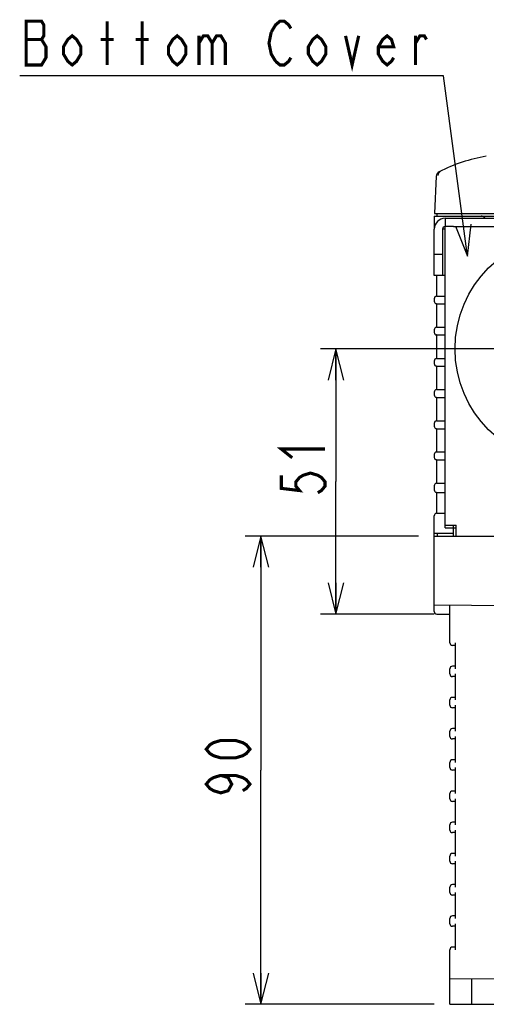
# Model space of a CAD drawing. Extents: x 30 to 410, y 35 to 287.
# Tile 1 of 23: x 33 to 63, y 43 to 106. Entities that reach past the tile are written whole.
import ezdxf

# ---------------------------------------------------------------- set-up
doc = ezdxf.new("R2010")
doc.units = 0
doc.header["$LTSCALE"] = 23.1
doc.layers.get('0').update_dxf_attribs({"linetype": 'CONTINUOUS'})
doc.layers.add('ALL_DIM', color=7, linetype='CONTINUOUS')
doc.layers.add('ALL_NOTE', color=7, linetype='CONTINUOUS')
doc.dimstyles.get("Standard").update_dxf_attribs({"dimtxt": 2.5, "dimasz": 2.5, "dimexe": 1.25, "dimexo": 0.625, "dimtad": 1, "dimcen": 2.5, "dimazin": 3, "dimtfac": 1, "dimtmove": 0, "dimatfit": 3})

# ---------------------------------------------------------------- blocks, each defined once
blk = doc.blocks.new('_OPEN')
at = {"color": 0, "linetype": 'BYBLOCK'}
for p, q in [((0, 0), (-1, 0.25)), ((-1, -0.25), (0, 0)), ((-1, 0), (0, 0))]:
    blk.add_line(p, q, dxfattribs=at)
blk = doc.blocks.new('*D3')
at = {"layer": 'ALL_DIM', "color": 2, "linetype": 'CONTINUOUS'}
for p, q in [((58.579, 73.405), (47.485, 73.405)), ((48.485, 73.405), (48.485, 58.405)), ((48.485, 43.405), (48.485, 58.405)), ((59.579, 43.405), (47.485, 43.405))]:
    blk.add_line(p, q, dxfattribs=at)
at = {"layer": 'ALL_DIM', "color": 2, "linetype": 'CONTINUOUS', "xscale": 2, "yscale": 2, "zscale": 2}
for p, rotation in [((48.485, 73.405), 90), ((48.485, 43.405), 270)]:
    blk.add_blockref('_OPEN', p, dxfattribs=dict(at, rotation=rotation))
blk = doc.blocks.new('*D30')
at = {"layer": 'ALL_DIM', "color": 2, "linetype": 'CONTINUOUS'}
for p, q in [((67.246, 85.405), (52.291, 85.405)), ((53.291, 85.405), (53.291, 76.905)), ((53.291, 68.405), (53.291, 76.905)), ((59.579, 68.405), (52.291, 68.405))]:
    blk.add_line(p, q, dxfattribs=at)
at = {"layer": 'ALL_DIM', "color": 2, "linetype": 'CONTINUOUS', "xscale": 2, "yscale": 2, "zscale": 2}
for p, rotation in [((53.291, 85.405), 90), ((53.291, 68.405), 270)]:
    blk.add_blockref('_OPEN', p, dxfattribs=dict(at, rotation=rotation))

msp = doc.modelspace()

# ---------------------------------------------------------------- linework, layer by layer
at = {"color": 7, "linetype": 'CONTINUOUS'}
for p, q in [((59.713, 96.463), (59.588, 94.072)), ((59.588, 94.072), (88.209, 94.072)), ((59.746, 94.072), (59.746, 93.905)), ((59.579, 93.905), (59.579, 93.072)), ((59.579, 93.905), (88.048, 93.905)), ((60.279, 93.772), (60.279, 93.239)), ((60.113, 93.072), (60.113, 90.105)), ((60.279, 93.072), (60.113, 93.072)), ((60.813, 93.239), (60.279, 93.239)), ((60.113, 91.439), (59.579, 91.439)), ((60.279, 90.105), (59.579, 90.105)), ((59.746, 88.783), (59.746, 90.105)), ((59.579, 88.615), (59.579, 88.461)), ((59.731, 88.781), (59.746, 88.783)), ((59.746, 88.783), (60.279, 88.783)), ((59.746, 88.294), (59.731, 88.295)), ((59.746, 86.785), (59.746, 88.294)), ((59.746, 88.294), (60.279, 88.294)), ((59.579, 86.617), (59.579, 86.459)), ((59.731, 86.783), (59.746, 86.785)), ((59.746, 86.785), (60.279, 86.785)), ((59.746, 86.292), (59.731, 86.293)), ((59.746, 84.787), (59.746, 86.292)), ((59.746, 86.292), (60.279, 86.292)), ((59.579, 84.62), (59.579, 84.457)), ((59.731, 84.786), (59.746, 84.787)), ((59.746, 84.787), (60.279, 84.787)), ((59.746, 84.29), (59.731, 84.291)), ((59.746, 82.789), (59.746, 84.29)), ((59.746, 84.29), (60.279, 84.29)), ((59.731, 82.788), (59.746, 82.789)), ((59.746, 82.789), (60.279, 82.789)), ((59.579, 82.622), (59.579, 82.455)), ((59.746, 82.288), (59.731, 82.289)), ((59.746, 80.791), (59.746, 82.288)), ((59.746, 82.288), (60.279, 82.288)), ((59.731, 80.79), (59.746, 80.791)), ((59.746, 80.791), (60.279, 80.791)), ((59.579, 80.624), (59.579, 80.453)), ((59.746, 80.285), (59.731, 80.287)), ((59.746, 78.793), (59.746, 80.285)), ((59.746, 80.285), (60.279, 80.285)), ((59.579, 78.626), (59.579, 78.451)), ((59.731, 78.792), (59.746, 78.793)), ((59.746, 78.283), (59.731, 78.285)), ((59.746, 78.793), (60.279, 78.793)), ((59.746, 76.795), (59.746, 78.283)), ((59.746, 78.283), (60.279, 78.283)), ((59.579, 76.628), (59.579, 76.373)), ((59.731, 76.794), (59.746, 76.795)), ((59.746, 76.795), (60.279, 76.795)), ((59.746, 76.205), (59.731, 76.207)), ((59.746, 74.872), (59.746, 76.205)), ((59.746, 76.205), (60.279, 76.205)), ((59.579, 68.579), (59.579, 74.705)), ((59.731, 74.871), (59.746, 74.872)), ((59.746, 74.872), (60.279, 74.872)), ((60.279, 73.939), (60.979, 73.939)), ((60.813, 73.405), (60.813, 74.105)), ((60.813, 73.572), (59.579, 73.572)), ((59.579, 73.405), (60.813, 73.405)), ((59.761, 73.572), (59.763, 73.405)), ((59.579, 68.996), (66.138, 68.939)), ((60.579, 66.572), (60.579, 68.987)), ((59.745, 68.413), (60.579, 68.405)), ((60.913, 66.405), (60.746, 66.405)), ((60.913, 66.572), (60.913, 64.905)), ((60.913, 65.072), (60.746, 65.072)), ((60.579, 64.572), (60.579, 64.905)), ((60.913, 64.405), (60.746, 64.405)), ((60.913, 64.572), (60.913, 62.905)), ((60.579, 62.572), (60.579, 62.905)), ((60.913, 63.072), (60.746, 63.072)), ((60.913, 62.572), (60.913, 60.905)), ((60.913, 62.405), (60.746, 62.405)), ((60.579, 60.572), (60.579, 60.905)), ((60.913, 61.072), (60.746, 61.072)), ((60.913, 60.572), (60.913, 58.905)), ((60.913, 60.405), (60.746, 60.405)), ((60.579, 58.572), (60.579, 58.905)), ((60.913, 59.072), (60.746, 59.072)), ((60.913, 58.405), (60.746, 58.405)), ((60.913, 58.572), (60.913, 56.905)), ((60.579, 56.572), (60.579, 56.905)), ((60.913, 57.072), (60.746, 57.072)), ((60.913, 56.405), (60.746, 56.405)), ((60.913, 56.572), (60.913, 54.905)), ((60.579, 54.572), (60.579, 54.905)), ((60.913, 55.072), (60.746, 55.072)), ((60.913, 54.405), (60.746, 54.405)), ((60.913, 54.572), (60.913, 52.905)), ((60.913, 53.072), (60.746, 53.072)), ((60.579, 52.572), (60.579, 52.905)), ((60.913, 52.405), (60.746, 52.405)), ((60.913, 52.572), (60.913, 50.905)), ((60.579, 50.572), (60.579, 50.905)), ((60.913, 51.072), (60.746, 51.072)), ((60.913, 50.572), (60.913, 48.905)), ((60.913, 50.405), (60.746, 50.405)), ((60.579, 48.572), (60.579, 48.905)), ((60.913, 49.072), (60.746, 49.072)), ((60.913, 48.405), (60.746, 48.405)), ((60.913, 48.572), (60.913, 46.905)), ((60.579, 43.405), (60.579, 46.905)), ((60.913, 47.072), (60.746, 47.072)), ((60.579, 45.031), (65.304, 45.072)), ((61.996, 43.405), (61.996, 45.043)), ((60.579, 43.405), (65.246, 43.405))]:
    msp.add_line(p, q, dxfattribs=at)
at = {"color": 3, "linetype": 'CONTINUOUS'}
for p, q in [((60.279, 93.772), (118.879, 93.772)), ((59.579, 90.105), (59.579, 93.072)), ((60.279, 73.939), (60.279, 93.239)), ((60.813, 93.239), (76.913, 93.239)), ((60.279, 74.105), (60.979, 74.105)), ((60.979, 73.405), (60.979, 74.105)), ((60.813, 73.405), (80.546, 73.405))]:
    msp.add_line(p, q, dxfattribs=at)
at = {"color": 7, "linetype": 'CONTINUOUS'}
msp.add_lwpolyline([(59.831, 96.518), (59.847, 96.606), (59.884, 96.686), (59.94, 96.753), (60.011, 96.802)], dxfattribs=at)
msp.add_circle((68.246, 85.405), 7.333, dxfattribs=at)
for centre, radius, start, end in [((64.498, 87.865), 10, 99.11942, 117.41821), ((60.046, 96.446), 0.333, 117.41906, 177.00053), ((62.579, 93.572), 0.333, 36.98741, 90), ((60.279, 93.072), 0.167, 90, 180), ((59.746, 88.615), 0.167, 95, 180), ((59.746, 88.461), 0.167, 180, 265), ((59.746, 86.617), 0.167, 95, 180), ((59.746, 86.459), 0.167, 180, 265), ((59.746, 84.62), 0.167, 95, 180), ((59.746, 84.457), 0.167, 180, 265), ((59.746, 82.622), 0.167, 95, 180), ((59.746, 82.455), 0.167, 180, 265), ((59.746, 80.624), 0.167, 95, 180), ((59.746, 80.453), 0.167, 180, 265), ((59.746, 78.626), 0.167, 95, 180), ((59.746, 78.451), 0.167, 180, 265), ((59.746, 76.628), 0.167, 95, 180), ((59.746, 76.373), 0.167, 180, 265), ((59.746, 74.705), 0.167, 95, 180), ((59.746, 68.579), 0.167, 180, 269.5), ((60.746, 66.572), 0.167, 180, 270), ((60.746, 64.905), 0.167, 90, 180), ((60.746, 64.572), 0.167, 180, 270), ((60.746, 62.905), 0.167, 90, 180), ((60.746, 62.572), 0.167, 180, 270), ((60.746, 60.905), 0.167, 90, 180), ((60.746, 60.572), 0.167, 180, 270), ((60.746, 58.905), 0.167, 90, 180), ((60.746, 58.572), 0.167, 180, 270), ((60.746, 56.905), 0.167, 90, 180), ((60.746, 56.572), 0.167, 180, 270), ((60.746, 54.905), 0.167, 90, 180), ((60.746, 54.572), 0.167, 180, 270), ((60.746, 52.905), 0.167, 90, 180), ((60.746, 52.572), 0.167, 180, 270), ((60.746, 50.905), 0.167, 90, 180), ((60.746, 50.572), 0.167, 180, 270), ((60.746, 48.905), 0.167, 90, 180), ((60.746, 48.572), 0.167, 180, 270), ((60.746, 46.905), 0.167, 90, 180)]:
    msp.add_arc(centre, radius, start, end, dxfattribs=at)
at = {"color": 3, "linetype": 'CONTINUOUS'}
msp.add_arc((60.279, 93.072), 0.7, 90, 180, dxfattribs=at)
at = {"layer": 'ALL_DIM', "color": 2, "linetype": 'CONTINUOUS', "const_width": 0.2}
for points in [[(50.491, 78.423), (49.791, 78.983), (52.591, 78.983)], [(49.791, 77.303), (49.791, 76.463), (50.958, 76.323), (50.725, 76.603), (50.725, 76.883), (50.958, 77.163), (51.191, 77.303), (51.658, 77.443), (52.125, 77.303), (52.358, 77.163), (52.591, 76.883), (52.591, 76.603), (52.358, 76.323), (52.125, 76.183)], [(47.785, 59.752), (47.552, 59.472), (47.318, 59.332), (46.852, 59.192), (45.918, 59.192), (45.452, 59.332), (45.218, 59.472), (44.985, 59.752), (45.218, 60.032), (45.452, 60.172), (45.918, 60.312), (46.852, 60.312), (47.318, 60.172), (47.552, 60.032), (47.785, 59.752)], [(45.918, 58.072), (46.385, 57.932), (46.618, 57.512), (46.385, 57.092), (45.918, 56.952), (45.452, 57.092), (45.218, 57.232), (44.985, 57.512), (45.218, 57.792), (45.452, 57.932), (45.918, 58.072), (46.852, 58.072), (47.318, 57.932), (47.552, 57.792), (47.785, 57.512), (47.552, 57.232), (47.318, 57.092)]]:
    msp.add_lwpolyline(points, dxfattribs=at)
at = {"layer": 'ALL_NOTE', "color": 2, "linetype": 'CONTINUOUS'}
for p, q in [((59.923, 102.892), (33.043, 102.892)), ((60.173, 102.892), (59.923, 102.892)), ((61.701, 91.339), (60.173, 102.892))]:
    msp.add_line(p, q, dxfattribs=at)
at = {"layer": 'ALL_NOTE', "color": 2, "linetype": 'CONTINUOUS', "const_width": 0.2}
for points in [[(33.463, 106.392), (33.463, 103.592), (34.443, 103.592), (34.583, 103.825), (34.723, 104.058), (34.723, 104.758), (34.583, 104.992), (34.443, 105.225), (34.583, 105.458), (34.583, 106.158), (34.443, 106.392), (33.463, 106.392)], [(38.643, 103.592), (38.643, 106.392)], [(40.883, 103.592), (40.883, 106.392)], [(49.143, 105.692), (49.423, 106.158), (49.703, 106.392), (49.983, 106.392), (50.263, 106.158), (50.403, 105.925)], [(36.963, 104.292), (36.683, 103.825), (36.403, 103.592), (36.123, 103.825), (35.843, 104.292), (35.843, 104.758), (36.123, 105.225), (36.403, 105.458), (36.683, 105.225), (36.963, 104.758), (36.963, 104.292)], [(43.683, 104.292), (43.403, 103.825), (43.123, 103.592), (42.843, 103.825), (42.563, 104.292), (42.563, 104.758), (42.843, 105.225), (43.123, 105.458), (43.403, 105.225), (43.683, 104.758), (43.683, 104.292)], [(44.523, 105.458), (44.523, 103.592)], [(44.523, 104.992), (44.803, 105.458), (45.083, 105.458), (45.363, 104.992), (45.363, 103.592)], [(45.363, 104.992), (45.643, 105.458), (45.923, 105.458), (46.203, 104.992), (46.203, 103.592)], [(49.423, 103.825), (49.143, 104.292), (49.003, 104.992), (49.143, 105.692)], [(52.643, 104.292), (52.363, 103.825), (52.083, 103.592), (51.803, 103.825), (51.523, 104.292), (51.523, 104.758), (51.803, 105.225), (52.083, 105.458), (52.363, 105.225), (52.643, 104.758), (52.643, 104.292)], [(53.903, 105.458), (54.323, 103.592), (54.743, 105.458)], [(56.983, 104.058), (56.843, 103.825), (56.563, 103.592), (56.283, 103.825), (56.003, 104.292), (56.003, 104.758), (56.283, 105.225), (56.563, 105.458), (56.843, 105.225), (56.983, 104.758), (56.003, 104.758)], [(58.383, 104.992), (58.663, 105.458), (58.943, 105.458), (59.083, 105.225)], [(58.383, 103.592), (58.383, 105.458)], [(33.463, 105.225), (34.443, 105.225)], [(38.223, 105.225), (39.063, 105.225)], [(40.463, 105.225), (41.303, 105.225)], [(50.403, 104.058), (50.263, 103.825), (49.983, 103.592), (49.703, 103.592), (49.423, 103.825)]]:
    msp.add_lwpolyline(points, dxfattribs=at)
at = {"layer": 'ALL_NOTE', "color": 2, "linetype": 'CONTINUOUS'}
msp.add_lwpolyline([(60.943, 93.257), (61.701, 91.339), (61.934, 93.388)], dxfattribs=at)

# ---------------------------------------------------------------- dimensions: what is measured, and where the dimension line sits
at = {"layer": 'ALL_DIM', "color": 2, "linetype": 'CONTINUOUS'}
for base, p1, p2, angle, picture, middle in [((53.291, 85.405), (59.579, 68.405), (67.246, 85.405), 90, '*D30', (52.591, 75.623)), ((48.485, 43.405), (58.579, 73.405), (59.579, 43.405), 270, '*D3', (47.785, 56.392))]:
    dim = msp.add_linear_dim(base=base, p1=p1, p2=p2, angle=angle, dimstyle='Standard', dxfattribs=at)
    dim.commit()
    dim.dimension.update_dxf_attribs({"geometry": picture, "text_midpoint": middle, "dimtype": 128})

doc.saveas('drawing.dxf')
